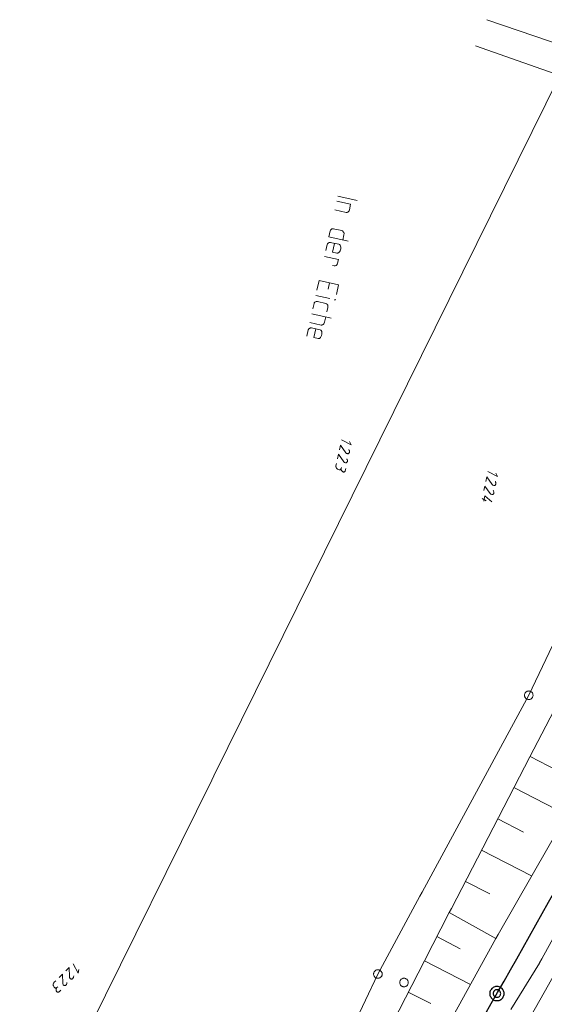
# Model space of a CAD drawing. Header units: metres. Extents: x 3425540 to 3446143, y 5432760 to 5444637.
# Tile 35 of 256: x 3435402 to 3435494, y 5438310 to 5438483. Entities that reach past the tile are written whole.
import ezdxf

# ---------------------------------------------------------------- set-up
doc = ezdxf.new("R2010")
doc.units = ezdxf.units.M
for name, color, linetype, lineweight in [('B_Bestand', 9, 'Continuous', 18), ('B_Böschung', 9, 'Continuous', 18), ('B_Flurgrenzen', 9, 'Continuous', 18), ('B_Gleisachse', 9, 'Continuous', 25), ('B_Kilometrierung', 9, 'Continuous', 25)]:
    doc.layers.add(name, color=color, linetype=linetype, lineweight=lineweight)

msp = doc.modelspace()

# ---------------------------------------------------------------- linework, layer by layer
at = {"layer": 'B_Bestand'}
for p, q in [((3435458.05, 5438451.96), (3435461.46, 5438451.2)), ((3435457.52, 5438449.56), (3435459.51, 5438449.12)), ((3435457.86, 5438451.1), (3435460.3, 5438450.56)), ((3435460.08, 5438449.56), (3435460.3, 5438450.56)), ((3435457.27, 5438446.27), (3435458.78, 5438445.94)), ((3435456.71, 5438445.92), (3435456.47, 5438444.84)), ((3435456.47, 5438444.84), (3435459.89, 5438444.09)), ((3435458.92, 5438444.3), (3435459.12, 5438445.21)), ((3435456.18, 5438443.52), (3435455.94, 5438442.45)), ((3435456.74, 5438443.88), (3435458.25, 5438443.55)), ((3435455.72, 5438441.44), (3435458.17, 5438440.9)), ((3435458.02, 5438440.22), (3435458.17, 5438440.9)), ((3435457.44, 5438439.79), (3435457.15, 5438439.85)), ((3435454.78, 5438437.19), (3435454.41, 5438435.52)), ((3435456.61, 5438436.78), (3435456.37, 5438435.7)), ((3435454.21, 5438434.59), (3435456.65, 5438434.05)), ((3435453.89, 5438433.18), (3435453.69, 5438432.26)), ((3435454.48, 5438433.53), (3435455.96, 5438433.2)), ((3435453.49, 5438431.37), (3435456.91, 5438430.62)), ((3435455.74, 5438429.92), (3435455.94, 5438430.83)), ((3435453.16, 5438429.84), (3435455.12, 5438429.4)), ((3435453.43, 5438428.9), (3435454.94, 5438428.57)), ((3435452.87, 5438428.55), (3435452.63, 5438427.47)), ((3435493.74, 5438318.41), (3435503.8, 5438336.93)), ((3435488.35, 5438309.56), (3435493.35, 5438317.68))]:
    msp.add_line(p, q, dxfattribs=at)
for points in [[(3435460.08, 5438449.56), (3435460.02, 5438449.4), (3435459.98, 5438449.36), (3435459.94, 5438449.31), (3435459.87, 5438449.24), (3435459.81, 5438449.2), (3435459.68, 5438449.14), (3435459.62, 5438449.13), (3435459.51, 5438449.12)], [(3435456.71, 5438445.92), (3435456.76, 5438446.02), (3435456.81, 5438446.09), (3435456.88, 5438446.16), (3435456.94, 5438446.2), (3435456.98, 5438446.23), (3435457.07, 5438446.26), (3435457.13, 5438446.28), (3435457.27, 5438446.27), (3435457.3, 5438446.27)], [(3435459.12, 5438445.21), (3435459.14, 5438445.44), (3435459.1, 5438445.62), (3435459.06, 5438445.68), (3435459.01, 5438445.75), (3435458.93, 5438445.85), (3435458.88, 5438445.89), (3435458.78, 5438445.94)], [(3435456.18, 5438443.52), (3435456.23, 5438443.62), (3435456.28, 5438443.7), (3435456.35, 5438443.77), (3435456.41, 5438443.81), (3435456.45, 5438443.83), (3435456.54, 5438443.87), (3435456.6, 5438443.88), (3435456.74, 5438443.88), (3435456.77, 5438443.87)], [(3435457.49, 5438443.71), (3435457.15, 5438442.18), (3435457.91, 5438442.01)], [(3435457.91, 5438442.01), (3435458.05, 5438442.01), (3435458.14, 5438442.04), (3435458.21, 5438442.09), (3435458.35, 5438442.22), (3435458.48, 5438442.42), (3435458.53, 5438442.55), (3435458.59, 5438442.79), (3435458.59, 5438442.93), (3435458.59, 5438443.05), (3435458.54, 5438443.23), (3435458.44, 5438443.42), (3435458.37, 5438443.49), (3435458.25, 5438443.55)], [(3435458.02, 5438440.22), (3435457.96, 5438440.07), (3435457.92, 5438440.02), (3435457.88, 5438439.97), (3435457.81, 5438439.9), (3435457.74, 5438439.86), (3435457.62, 5438439.8), (3435457.56, 5438439.79), (3435457.44, 5438439.79)], [(3435454.78, 5438437.19), (3435458.2, 5438436.43), (3435457.83, 5438434.76)], [(3435453.89, 5438433.18), (3435453.94, 5438433.28), (3435453.99, 5438433.35), (3435454.06, 5438433.42), (3435454.13, 5438433.46), (3435454.16, 5438433.48), (3435454.25, 5438433.52), (3435454.31, 5438433.53), (3435454.45, 5438433.53), (3435454.48, 5438433.53)], [(3435456.14, 5438431.72), (3435456.31, 5438432.47), (3435456.33, 5438432.69), (3435456.3, 5438432.81), (3435456.28, 5438432.87), (3435456.24, 5438432.94), (3435456.2, 5438433), (3435456.11, 5438433.11), (3435456.06, 5438433.15), (3435455.96, 5438433.2)], [(3435457.63, 5438433.86), (3435457.61, 5438433.89), (3435457.55, 5438433.9), (3435457.52, 5438433.88), (3435457.51, 5438433.83), (3435457.53, 5438433.8), (3435457.58, 5438433.79), (3435457.62, 5438433.81), (3435457.63, 5438433.86)], [(3435452.87, 5438428.55), (3435452.92, 5438428.65), (3435452.97, 5438428.72), (3435453.04, 5438428.79), (3435453.1, 5438428.83), (3435453.14, 5438428.86), (3435453.23, 5438428.89), (3435453.29, 5438428.91), (3435453.43, 5438428.9), (3435453.46, 5438428.9)], [(3435455.74, 5438429.92), (3435455.67, 5438429.71), (3435455.59, 5438429.61), (3435455.55, 5438429.56), (3435455.48, 5438429.52), (3435455.42, 5438429.48), (3435455.29, 5438429.42), (3435455.23, 5438429.41), (3435455.12, 5438429.4)], [(3435454.18, 5438428.74), (3435453.84, 5438427.2), (3435454.6, 5438427.04)], [(3435454.6, 5438427.04), (3435454.74, 5438427.03), (3435454.83, 5438427.07), (3435454.9, 5438427.11), (3435455.04, 5438427.25), (3435455.17, 5438427.45), (3435455.22, 5438427.58), (3435455.28, 5438427.82), (3435455.28, 5438427.96), (3435455.28, 5438428.07), (3435455.23, 5438428.25), (3435455.13, 5438428.44), (3435455.06, 5438428.51), (3435454.94, 5438428.57)]]:
    msp.add_lwpolyline(points, dxfattribs=at)
at = {"layer": 'B_Böschung'}
for p, q in [((3435505.78, 5438381.11), (3435491.67, 5438353.82)), ((3435506, 5438357.47), (3435486.1, 5438322.67)), ((3435491.67, 5438353.82), (3435477.92, 5438327.24)), ((3435491.69, 5438353.86), (3435496.42, 5438351.42)), ((3435488.86, 5438348.4), (3435498.08, 5438343.63)), ((3435486.03, 5438342.93), (3435490.53, 5438340.6)), ((3435483.21, 5438337.46), (3435491.97, 5438332.93)), ((3435480.38, 5438331.99), (3435484.64, 5438329.79)), ((3435477.92, 5438327.24), (3435477.55, 5438326.53)), ((3435477.55, 5438326.53), (3435485.7, 5438321.97)), ((3435477.55, 5438326.53), (3435485.7, 5438321.97)), ((3435475.38, 5438322.31), (3435479.45, 5438320.16)), ((3435486.1, 5438322.67), (3435485.7, 5438321.97)), ((3435473.21, 5438318.08), (3435481.25, 5438313.94)), ((3435470.39, 5438312.6), (3435474.35, 5438310.61))]:
    msp.add_line(p, q, dxfattribs=at)
for points in [[(3435477.55, 5438326.53), (3435473.21, 5438318.08), (3435463.18, 5438298.54), (3435457.45, 5438287.38), (3435454.06, 5438280.79), (3435446.27, 5438265.46), (3435442.17, 5438257.25), (3435438.08, 5438249.03), (3435431.49, 5438235.81), (3435428.18, 5438230.05), (3435422.25, 5438218.68), (3435416.91, 5438208.32)], [(3435485.7, 5438321.97), (3435479.09, 5438310.04), (3435472.49, 5438298.11), (3435462.71, 5438281.45), (3435452.94, 5438264.78), (3435439.09, 5438242.23), (3435428.13, 5438225.52), (3435417.17, 5438208.82), (3435416.91, 5438208.32)], [(3435496.19, 5438316.12), (3435490.59, 5438306.22), (3435481.37, 5438289.92), (3435474.93, 5438279.44), (3435468.5, 5438268.96), (3435464.66, 5438263.42), (3435460.83, 5438257.87), (3435456.74, 5438251.07), (3435452.65, 5438244.27), (3435447.1, 5438234.37), (3435441.54, 5438224.48)]]:
    msp.add_lwpolyline(points, dxfattribs=at)
at = {"layer": 'B_Flurgrenzen'}
for p, q in [((3435531.11, 5438466.74), (3435484.13, 5438482.88)), ((3435482.14, 5438478.28), (3435496.88, 5438473.13)), ((3435496.88, 5438473.13), (3435436.34, 5438350.46)), ((3435534.67, 5438455.93), (3435491.47, 5438364.58)), ((3435484.03, 5438398.65), (3435483.29, 5438399.03)), ((3435491.47, 5438364.58), (3435472.82, 5438330.09)), ((3435435.99, 5438349.74), (3435402.4, 5438281.68)), ((3435436.34, 5438350.46), (3435435.99, 5438349.74)), ((3435472.43, 5438329.38), (3435465.06, 5438315.76)), ((3435472.82, 5438330.09), (3435472.43, 5438329.38)), ((3435493.35, 5438317.68), (3435493.36, 5438317.7)), ((3435493.36, 5438317.7), (3435493.74, 5438318.41)), ((3435465.06, 5438315.76), (3435446.26, 5438276.05))]:
    msp.add_line(p, q, dxfattribs=at)
for points in [[(3435459.98, 5438407.6), (3435460.01, 5438407.55), (3435460.05, 5438407.45), (3435460.07, 5438407.36), (3435460.08, 5438407.27), (3435460.08, 5438407.21), (3435460.08, 5438407.13), (3435460.07, 5438407.08), (3435460.04, 5438407.03), (3435460, 5438406.97), (3435459.95, 5438406.92), (3435459.9, 5438406.89), (3435459.84, 5438406.88), (3435459.78, 5438406.87), (3435459.72, 5438406.89), (3435459.64, 5438406.92), (3435459.59, 5438406.94), (3435459.53, 5438406.99), (3435459.46, 5438407.06), (3435458.51, 5438408.37), (3435458.34, 5438407.58)], [(3435460.08, 5438409.03), (3435460.37, 5438408.43), (3435458.72, 5438409.3)], [(3435459.63, 5438406), (3435459.66, 5438405.95), (3435459.7, 5438405.85), (3435459.72, 5438405.76), (3435459.73, 5438405.67), (3435459.73, 5438405.61), (3435459.73, 5438405.53), (3435459.72, 5438405.49), (3435459.69, 5438405.43), (3435459.65, 5438405.37), (3435459.59, 5438405.32), (3435459.54, 5438405.29), (3435459.48, 5438405.28), (3435459.42, 5438405.28), (3435459.37, 5438405.29), (3435459.29, 5438405.32), (3435459.24, 5438405.35), (3435459.17, 5438405.39), (3435459.1, 5438405.46), (3435458.16, 5438406.77), (3435457.98, 5438405.99)], [(3435458.68, 5438404.48), (3435458.64, 5438404.27), (3435458.61, 5438404.21), (3435458.58, 5438404.17), (3435458.54, 5438404.12), (3435458.49, 5438404.09), (3435458.45, 5438404.07), (3435458.38, 5438404.05), (3435458.33, 5438404.05), (3435458.27, 5438404.06), (3435458.19, 5438404.1), (3435457.99, 5438404.2), (3435457.92, 5438404.24), (3435457.86, 5438404.3), (3435457.8, 5438404.37), (3435457.76, 5438404.45), (3435457.74, 5438404.5), (3435457.72, 5438404.58), (3435457.71, 5438404.67), (3435457.72, 5438404.78), (3435457.8, 5438405.17)], [(3435459.45, 5438404.3), (3435459.36, 5438403.89), (3435459.33, 5438403.81), (3435459.31, 5438403.78), (3435459.27, 5438403.74), (3435459.22, 5438403.71), (3435459.17, 5438403.69), (3435459.11, 5438403.67), (3435459.05, 5438403.67), (3435458.97, 5438403.69), (3435458.91, 5438403.72), (3435458.85, 5438403.75), (3435458.79, 5438403.8), (3435458.74, 5438403.87), (3435458.69, 5438403.94), (3435458.65, 5438404.02), (3435458.63, 5438404.07), (3435458.63, 5438404.17), (3435458.64, 5438404.27)], [(3435485.69, 5438403.47), (3435485.98, 5438402.87), (3435484.33, 5438403.75)], [(3435485.24, 5438400.45), (3435485.27, 5438400.4), (3435485.31, 5438400.3), (3435485.33, 5438400.21), (3435485.34, 5438400.12), (3435485.34, 5438400.06), (3435485.34, 5438399.97), (3435485.33, 5438399.93), (3435485.3, 5438399.88), (3435485.26, 5438399.82), (3435485.21, 5438399.77), (3435485.16, 5438399.74), (3435485.1, 5438399.72), (3435485.04, 5438399.72), (3435484.98, 5438399.73), (3435484.9, 5438399.77), (3435484.85, 5438399.79), (3435484.79, 5438399.84), (3435484.72, 5438399.91), (3435483.77, 5438401.22), (3435483.6, 5438400.43)], [(3435485.59, 5438402.04), (3435485.63, 5438401.99), (3435485.66, 5438401.9), (3435485.69, 5438401.81), (3435485.7, 5438401.72), (3435485.7, 5438401.66), (3435485.69, 5438401.57), (3435485.68, 5438401.53), (3435485.66, 5438401.48), (3435485.62, 5438401.42), (3435485.56, 5438401.37), (3435485.51, 5438401.34), (3435485.45, 5438401.32), (3435485.39, 5438401.32), (3435485.34, 5438401.33), (3435485.26, 5438401.37), (3435485.2, 5438401.39), (3435485.14, 5438401.43), (3435485.07, 5438401.51), (3435484.13, 5438402.82), (3435483.95, 5438402.03)], [(3435485.01, 5438398.47), (3435483.8, 5438399.53), (3435483.59, 5438398.55)], [(3435490.79, 5438364.26), (3435490.83, 5438364.18), (3435490.89, 5438364.11), (3435490.95, 5438364.03), (3435491.02, 5438363.97), (3435491.1, 5438363.93), (3435491.19, 5438363.88), (3435491.28, 5438363.85), (3435491.37, 5438363.84), (3435491.46, 5438363.83), (3435491.56, 5438363.84), (3435491.65, 5438363.85), (3435491.74, 5438363.88), (3435491.82, 5438363.92), (3435491.9, 5438363.97), (3435491.97, 5438364.03), (3435492.04, 5438364.1), (3435492.1, 5438364.17), (3435492.14, 5438364.26), (3435492.18, 5438364.34), (3435492.2, 5438364.44), (3435492.21, 5438364.53), (3435492.22, 5438364.62), (3435492.2, 5438364.72), (3435492.18, 5438364.81), (3435492.15, 5438364.89), (3435492.1, 5438364.98), (3435492.05, 5438365.05), (3435491.98, 5438365.12), (3435491.91, 5438365.18), (3435491.83, 5438365.23), (3435491.74, 5438365.27), (3435491.66, 5438365.3), (3435491.56, 5438365.32), (3435491.47, 5438365.33), (3435491.38, 5438365.32), (3435491.29, 5438365.3), (3435491.19, 5438365.27), (3435491.11, 5438365.23), (3435491.03, 5438365.18), (3435490.96, 5438365.12), (3435490.89, 5438365.06), (3435490.84, 5438364.98), (3435490.79, 5438364.9), (3435490.76, 5438364.81), (3435490.74, 5438364.72), (3435490.72, 5438364.63), (3435490.72, 5438364.54), (3435490.73, 5438364.44), (3435490.75, 5438364.35), (3435490.79, 5438364.26)], [(3435411.85, 5438315.42), (3435411.85, 5438315.36), (3435411.83, 5438315.26), (3435411.8, 5438315.17), (3435411.75, 5438315.09), (3435411.72, 5438315.04), (3435411.67, 5438314.97), (3435411.64, 5438314.94), (3435411.59, 5438314.91), (3435411.52, 5438314.88), (3435411.45, 5438314.88), (3435411.39, 5438314.88), (3435411.33, 5438314.9), (3435411.28, 5438314.93), (3435411.24, 5438314.97), (3435411.19, 5438315.04), (3435411.16, 5438315.09), (3435411.13, 5438315.16), (3435411.12, 5438315.26), (3435411.05, 5438316.88), (3435410.47, 5438316.31)], [(3435412.72, 5438316.56), (3435412.63, 5438315.9), (3435411.73, 5438317.54)], [(3435410.67, 5438314.28), (3435410.67, 5438314.22), (3435410.65, 5438314.12), (3435410.62, 5438314.03), (3435410.58, 5438313.95), (3435410.55, 5438313.9), (3435410.5, 5438313.83), (3435410.47, 5438313.8), (3435410.42, 5438313.77), (3435410.34, 5438313.74), (3435410.27, 5438313.74), (3435410.21, 5438313.74), (3435410.15, 5438313.76), (3435410.1, 5438313.79), (3435410.07, 5438313.83), (3435410.02, 5438313.9), (3435409.99, 5438313.95), (3435409.96, 5438314.02), (3435409.94, 5438314.12), (3435409.87, 5438315.74), (3435409.29, 5438315.17)], [(3435464.32, 5438315.85), (3435464.31, 5438315.75), (3435464.32, 5438315.66), (3435464.34, 5438315.56), (3435464.37, 5438315.48), (3435464.42, 5438315.39), (3435464.47, 5438315.31), (3435464.53, 5438315.24), (3435464.6, 5438315.18), (3435464.67, 5438315.12), (3435464.76, 5438315.08), (3435464.84, 5438315.05), (3435464.94, 5438315.03), (3435465.03, 5438315.02), (3435465.13, 5438315.02), (3435465.22, 5438315.03), (3435465.31, 5438315.05), (3435465.4, 5438315.09), (3435465.48, 5438315.14), (3435465.55, 5438315.19), (3435465.62, 5438315.26), (3435465.68, 5438315.33), (3435465.73, 5438315.41), (3435465.77, 5438315.5), (3435465.79, 5438315.59), (3435465.81, 5438315.68), (3435465.81, 5438315.78), (3435465.81, 5438315.87), (3435465.79, 5438315.96), (3435465.76, 5438316.05), (3435465.71, 5438316.13), (3435465.66, 5438316.22), (3435465.6, 5438316.29), (3435465.53, 5438316.35), (3435465.46, 5438316.4), (3435465.37, 5438316.44), (3435465.28, 5438316.48), (3435465.19, 5438316.5), (3435465.1, 5438316.51), (3435465, 5438316.51), (3435464.91, 5438316.49), (3435464.82, 5438316.47), (3435464.73, 5438316.44), (3435464.65, 5438316.39), (3435464.58, 5438316.33), (3435464.51, 5438316.26), (3435464.45, 5438316.19), (3435464.4, 5438316.12), (3435464.36, 5438316.02), (3435464.34, 5438315.94), (3435464.32, 5438315.85)], [(3435470.39, 5438314.28), (3435470.38, 5438314.37), (3435470.36, 5438314.46), (3435470.33, 5438314.55), (3435470.29, 5438314.64), (3435470.24, 5438314.71), (3435470.18, 5438314.79), (3435470.11, 5438314.85), (3435470.04, 5438314.91), (3435469.96, 5438314.95), (3435469.87, 5438314.98), (3435469.78, 5438315.01), (3435469.68, 5438315.02), (3435469.59, 5438315.02), (3435469.49, 5438315.01), (3435469.41, 5438314.98), (3435469.32, 5438314.95), (3435469.23, 5438314.91), (3435469.16, 5438314.85), (3435469.09, 5438314.79), (3435469.03, 5438314.71), (3435468.98, 5438314.64), (3435468.94, 5438314.55), (3435468.91, 5438314.46), (3435468.89, 5438314.37), (3435468.89, 5438314.28), (3435468.89, 5438314.18), (3435468.91, 5438314.09), (3435468.94, 5438314), (3435468.98, 5438313.92), (3435469.03, 5438313.84), (3435469.09, 5438313.76), (3435469.16, 5438313.7), (3435469.23, 5438313.64), (3435469.32, 5438313.6), (3435469.41, 5438313.57), (3435469.49, 5438313.54), (3435469.59, 5438313.53), (3435469.68, 5438313.53), (3435469.78, 5438313.54), (3435469.87, 5438313.57), (3435469.96, 5438313.6), (3435470.04, 5438313.64), (3435470.11, 5438313.7), (3435470.18, 5438313.76), (3435470.24, 5438313.84), (3435470.29, 5438313.92), (3435470.33, 5438314), (3435470.36, 5438314.09), (3435470.38, 5438314.18), (3435470.39, 5438314.28)], [(3435409.05, 5438313.53), (3435408.9, 5438313.39), (3435408.83, 5438313.35), (3435408.79, 5438313.33), (3435408.73, 5438313.31), (3435408.67, 5438313.31), (3435408.62, 5438313.32), (3435408.56, 5438313.34), (3435408.51, 5438313.37), (3435408.47, 5438313.41), (3435408.43, 5438313.48), (3435408.32, 5438313.68), (3435408.28, 5438313.76), (3435408.26, 5438313.84), (3435408.25, 5438313.93), (3435408.26, 5438314.02), (3435408.27, 5438314.07), (3435408.3, 5438314.15), (3435408.34, 5438314.23), (3435408.41, 5438314.32), (3435408.69, 5438314.59)], [(3435409.59, 5438312.95), (3435409.3, 5438312.67), (3435409.22, 5438312.62), (3435409.18, 5438312.6), (3435409.13, 5438312.59), (3435409.07, 5438312.59), (3435409.02, 5438312.6), (3435408.96, 5438312.62), (3435408.91, 5438312.65), (3435408.85, 5438312.72), (3435408.82, 5438312.78), (3435408.79, 5438312.83), (3435408.77, 5438312.91), (3435408.76, 5438313), (3435408.76, 5438313.08), (3435408.77, 5438313.17), (3435408.78, 5438313.22), (3435408.83, 5438313.31), (3435408.9, 5438313.39)]]:
    msp.add_lwpolyline(points, dxfattribs=at)
at = {"layer": 'B_Gleisachse'}
msp.add_arc((3433486.78, 5439451.14), 2300.73, 329.3225, 332.9322, dxfattribs=at)
at = {"layer": 'B_Kilometrierung'}
for points in [[(3435487.14, 5438312.35), (3435487.13, 5438312.5), (3435487.1, 5438312.66), (3435487.05, 5438312.81), (3435486.99, 5438312.95), (3435486.91, 5438313.08), (3435486.81, 5438313.2), (3435486.69, 5438313.31), (3435486.56, 5438313.4), (3435486.42, 5438313.48), (3435486.28, 5438313.54), (3435486.13, 5438313.58), (3435485.97, 5438313.6), (3435485.81, 5438313.6), (3435485.66, 5438313.58), (3435485.51, 5438313.54), (3435485.36, 5438313.48), (3435485.22, 5438313.4), (3435485.1, 5438313.31), (3435484.98, 5438313.2), (3435484.88, 5438313.08), (3435484.8, 5438312.95), (3435484.73, 5438312.81), (3435484.68, 5438312.66), (3435484.65, 5438312.5), (3435484.64, 5438312.35), (3435484.65, 5438312.19), (3435484.68, 5438312.03), (3435484.73, 5438311.88), (3435484.8, 5438311.75), (3435484.88, 5438311.61), (3435484.98, 5438311.49), (3435485.1, 5438311.38), (3435485.22, 5438311.29), (3435485.36, 5438311.21), (3435485.51, 5438311.15), (3435485.66, 5438311.12), (3435485.81, 5438311.1), (3435485.97, 5438311.1), (3435486.13, 5438311.12), (3435486.28, 5438311.15), (3435486.42, 5438311.21), (3435486.56, 5438311.29), (3435486.69, 5438311.38), (3435486.81, 5438311.49), (3435486.91, 5438311.61), (3435486.99, 5438311.75), (3435487.05, 5438311.88), (3435487.1, 5438312.03), (3435487.13, 5438312.19), (3435487.14, 5438312.35)], [(3435486.55, 5438312.35), (3435486.54, 5438312.46), (3435486.51, 5438312.57), (3435486.46, 5438312.67), (3435486.39, 5438312.77), (3435486.32, 5438312.85), (3435486.23, 5438312.92), (3435486.12, 5438312.97), (3435486.01, 5438313), (3435485.89, 5438313), (3435485.77, 5438313), (3435485.67, 5438312.97), (3435485.57, 5438312.92), (3435485.47, 5438312.85), (3435485.39, 5438312.77), (3435485.32, 5438312.68), (3435485.27, 5438312.57), (3435485.24, 5438312.46), (3435485.23, 5438312.35), (3435485.24, 5438312.23), (3435485.27, 5438312.12), (3435485.32, 5438312.02), (3435485.39, 5438311.92), (3435485.47, 5438311.84), (3435485.56, 5438311.77), (3435485.67, 5438311.73), (3435485.77, 5438311.7), (3435485.89, 5438311.69), (3435486.01, 5438311.7), (3435486.12, 5438311.73), (3435486.22, 5438311.77), (3435486.32, 5438311.84), (3435486.39, 5438311.92), (3435486.46, 5438312.01), (3435486.51, 5438312.12), (3435486.54, 5438312.23), (3435486.55, 5438312.35)]]:
    msp.add_lwpolyline(points, dxfattribs=at)

doc.saveas('drawing.dxf')
